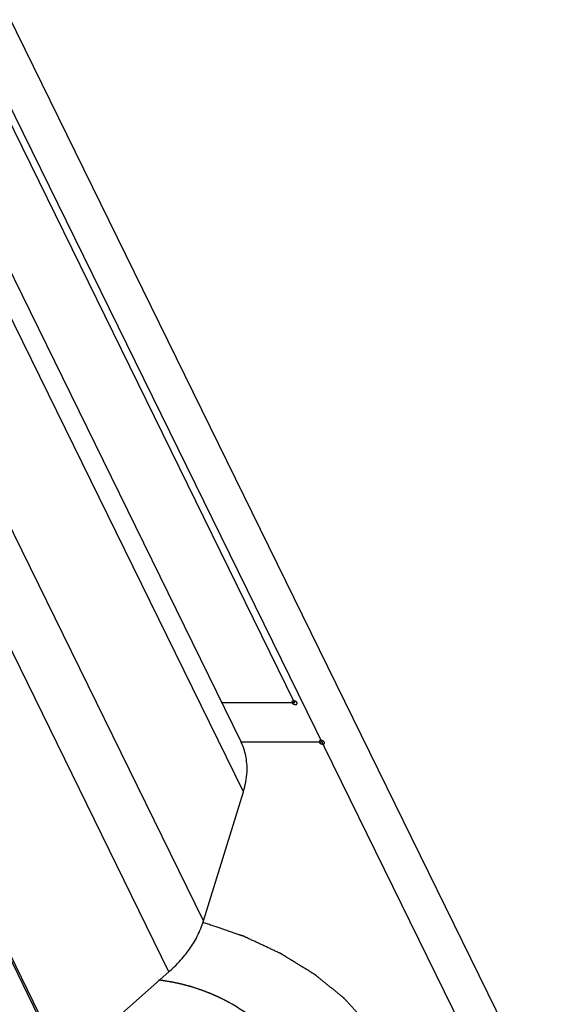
# Model space of a CAD drawing. Header units: millimetres. Extents: x -78 to 141, y 20 to 129.
# Tile 86 of 114: x 127 to 141, y 58 to 85. Entities that reach past the tile are written whole.
import ezdxf

# ---------------------------------------------------------------- set-up
doc = ezdxf.new("R2010")
doc.units = ezdxf.units.MM
doc.header["$LTSCALE"] = 16.335
doc.layers.get('0').update_dxf_attribs({"linetype": 'CONTINUOUS'})
doc.layers.add('02___PRT_ALL_AXES', color=7, linetype='CONTINUOUS')

msp = doc.modelspace()

# ---------------------------------------------------------------- linework, layer by layer
at = {"color": 7, "linetype": 'Continuous'}
for p, q in [((106.265, 123.993), (141.006, 53.198)), ((111.782, 112.305), (134.282, 66.455)), ((110.291, 111.224), (132.791, 65.374)), ((132.865, 63.984), (110.365, 109.834)), ((131.758, 60.403), (109.258, 106.253)), ((130.795, 58.986), (108.295, 104.836)), ((127.882, 56.414), (105.382, 102.264)), ((129.974, 52.042), (107.474, 97.892)), ((134.282, 66.455), (132.261, 66.455)), ((135.039, 65.357), (132.791, 65.357)), ((131.758, 60.403), (132.865, 63.984)), ((127.882, 56.414), (130.795, 58.986))]:
    msp.add_line(p, q, dxfattribs=at)
for points, knots in [([(132.269, 66.455), (132.269, 66.455), (132.268, 66.458), (132.267, 66.459), (132.266, 66.461), (132.265, 66.462), (132.264, 66.464), (132.262, 66.465), (132.261, 66.467), (132.26, 66.468), (132.259, 66.47), (132.257, 66.471), (132.255, 66.473), (132.253, 66.475), (132.249, 66.478), (132.249, 66.478)], [0, 0, 0, 0, 0.001066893, 0.001608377, 0.002167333, 0.00272629, 0.003319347, 0.003930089, 0.004540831, 0.005152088, 0.005763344, 0.006391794, 0.007055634, 0.008397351, 0.009769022, 0.009769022, 0.009769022, 0.009769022]), ([(132.272, 66.432), (132.272, 66.432), (132.272, 66.434), (132.273, 66.436), (132.273, 66.437), (132.273, 66.439), (132.273, 66.44), (132.273, 66.442), (132.273, 66.443), (132.273, 66.444), (132.272, 66.446), (132.272, 66.447), (132.272, 66.449), (132.271, 66.45), (132.27, 66.452), (132.269, 66.455), (132.269, 66.455)], [0, 0, 0, 0, 0.00086329, 0.001295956, 0.001733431, 0.002170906, 0.00262805, 0.0030964, 0.00356475, 0.004029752, 0.004494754, 0.004972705, 0.005478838, 0.005984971, 0.006505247, 0.007562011, 0.007562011, 0.007562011, 0.007562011]), ([(134.355, 66.455), (134.355, 66.455), (134.352, 66.459), (134.351, 66.462), (134.35, 66.463), (134.349, 66.465), (134.348, 66.466), (134.346, 66.467), (134.345, 66.469), (134.343, 66.471), (134.341, 66.473), (134.34, 66.474), (134.339, 66.475), (134.337, 66.476), (134.335, 66.478), (134.333, 66.48), (134.331, 66.481), (134.33, 66.482), (134.328, 66.483), (134.326, 66.484), (134.323, 66.486), (134.32, 66.487), (134.318, 66.489), (134.317, 66.49), (134.315, 66.49), (134.313, 66.491), (134.31, 66.493), (134.307, 66.494), (134.304, 66.495), (134.303, 66.496), (134.301, 66.496), (134.298, 66.497), (134.295, 66.498), (134.292, 66.499), (134.29, 66.5), (134.288, 66.5), (134.286, 66.501), (134.284, 66.501), (134.281, 66.502), (134.277, 66.502), (134.275, 66.503), (134.273, 66.503), (134.271, 66.503), (134.269, 66.503), (134.266, 66.504), (134.263, 66.504), (134.26, 66.504), (134.258, 66.504), (134.257, 66.504), (134.254, 66.504), (134.251, 66.504), (134.249, 66.503), (134.246, 66.503), (134.245, 66.503), (134.243, 66.503), (134.241, 66.502), (134.239, 66.502), (134.236, 66.501), (134.234, 66.501), (134.232, 66.5), (134.231, 66.5), (134.229, 66.499), (134.227, 66.498), (134.225, 66.497), (134.223, 66.496), (134.222, 66.496), (134.221, 66.495), (134.22, 66.494), (134.218, 66.493), (134.216, 66.491), (134.215, 66.49), (134.214, 66.49), (134.213, 66.489), (134.212, 66.488), (134.211, 66.486), (134.21, 66.484), (134.209, 66.483), (134.208, 66.482), (134.208, 66.481), (134.208, 66.48), (134.207, 66.478), (134.207, 66.476), (134.206, 66.475), (134.206, 66.474), (134.206, 66.473), (134.206, 66.471), (134.206, 66.469), (134.206, 66.467), (134.206, 66.466), (134.206, 66.465), (134.207, 66.463), (134.207, 66.462), (134.208, 66.459), (134.21, 66.455), (134.21, 66.455)], [0, 0, 0, 0, 0.00178862, 0.00268292, 0.00313008, 0.00357723, 0.00407486, 0.0045725, 0.00556776, 0.00656303, 0.00706066, 0.0075583, 0.00810164, 0.00864499, 0.00973169, 0.01081838, 0.01136173, 0.01190508, 0.01249491, 0.01308474, 0.0142644, 0.01544405, 0.01603388, 0.01662371, 0.01722604, 0.01782837, 0.01903302, 0.02023767, 0.02084, 0.02144232, 0.02205221, 0.0226621, 0.02388189, 0.02510167, 0.02571156, 0.02632145, 0.02692335, 0.02752524, 0.02872902, 0.0299328, 0.03053469, 0.03113658, 0.03172556, 0.03231453, 0.03349248, 0.03467043, 0.03525941, 0.03584838, 0.03639056, 0.03693274, 0.03801709, 0.03910144, 0.03964362, 0.0401858, 0.04068205, 0.0411783, 0.0421708, 0.04316329, 0.04365954, 0.04415579, 0.04460152, 0.04504725, 0.04593871, 0.04683018, 0.04727591, 0.04772164, 0.04812629, 0.04853094, 0.04934024, 0.05014954, 0.05055419, 0.05095884, 0.05132092, 0.05168301, 0.05240718, 0.05313135, 0.05349343, 0.05385552, 0.05420471, 0.0545539, 0.05525228, 0.05595067, 0.05629986, 0.05664905, 0.05701186, 0.05737466, 0.05810028, 0.0588259, 0.0591887, 0.05955151, 0.0599574, 0.0603633, 0.06117508, 0.06279865, 0.06279865, 0.06279865, 0.06279865]), ([(134.21, 66.455), (134.21, 66.455), (134.212, 66.451), (134.214, 66.448), (134.215, 66.447), (134.216, 66.445), (134.217, 66.444), (134.218, 66.443), (134.22, 66.441), (134.222, 66.439), (134.223, 66.437), (134.224, 66.436), (134.226, 66.435), (134.227, 66.434), (134.23, 66.432), (134.232, 66.43), (134.234, 66.429), (134.235, 66.428), (134.237, 66.427), (134.239, 66.426), (134.242, 66.424), (134.244, 66.423), (134.246, 66.421), (134.248, 66.42), (134.25, 66.42), (134.252, 66.419), (134.255, 66.417), (134.258, 66.416), (134.26, 66.415), (134.262, 66.414), (134.264, 66.414), (134.266, 66.413), (134.269, 66.412), (134.272, 66.411), (134.275, 66.41), (134.277, 66.41), (134.278, 66.409), (134.281, 66.409), (134.284, 66.408), (134.287, 66.408), (134.29, 66.407), (134.292, 66.407), (134.293, 66.407), (134.296, 66.407), (134.299, 66.406), (134.302, 66.406), (134.305, 66.406), (134.306, 66.406), (134.308, 66.406), (134.31, 66.406), (134.313, 66.406), (134.316, 66.407), (134.318, 66.407), (134.32, 66.407), (134.322, 66.407), (134.324, 66.408), (134.326, 66.408), (134.329, 66.409), (134.331, 66.409), (134.332, 66.41), (134.334, 66.41), (134.335, 66.411), (134.337, 66.412), (134.34, 66.413), (134.341, 66.414), (134.343, 66.414), (134.344, 66.415), (134.345, 66.416), (134.347, 66.417), (134.348, 66.419), (134.35, 66.42), (134.351, 66.42), (134.351, 66.421), (134.352, 66.422), (134.353, 66.424), (134.355, 66.426), (134.355, 66.427), (134.356, 66.428), (134.356, 66.429), (134.357, 66.43), (134.357, 66.432), (134.358, 66.434), (134.358, 66.435), (134.359, 66.436), (134.359, 66.437), (134.359, 66.439), (134.358, 66.441), (134.358, 66.443), (134.358, 66.444), (134.358, 66.445), (134.358, 66.447), (134.357, 66.448), (134.356, 66.451), (134.355, 66.455), (134.355, 66.455)], [0, 0, 0, 0, 0.00178862, 0.00268292, 0.00313008, 0.00357723, 0.00407486, 0.0045725, 0.00556776, 0.00656303, 0.00706066, 0.0075583, 0.00810164, 0.00864499, 0.00973169, 0.01081838, 0.01136173, 0.01190508, 0.01249491, 0.01308474, 0.0142644, 0.01544405, 0.01603388, 0.01662371, 0.01722604, 0.01782837, 0.01903302, 0.02023767, 0.02084, 0.02144232, 0.02205221, 0.0226621, 0.02388189, 0.02510167, 0.02571156, 0.02632145, 0.02692335, 0.02752524, 0.02872902, 0.0299328, 0.03053469, 0.03113658, 0.03172556, 0.03231453, 0.03349248, 0.03467043, 0.03525941, 0.03584838, 0.03639056, 0.03693274, 0.03801709, 0.03910144, 0.03964362, 0.0401858, 0.04068205, 0.0411783, 0.0421708, 0.04316329, 0.04365954, 0.04415579, 0.04460152, 0.04504725, 0.04593871, 0.04683018, 0.04727591, 0.04772164, 0.04812629, 0.04853094, 0.04934024, 0.05014954, 0.05055419, 0.05095884, 0.05132092, 0.05168301, 0.05240718, 0.05313135, 0.05349343, 0.05385552, 0.05420471, 0.0545539, 0.05525228, 0.05595067, 0.05629986, 0.05664905, 0.05701186, 0.05737466, 0.05810028, 0.0588259, 0.0591887, 0.05955151, 0.0599574, 0.0603633, 0.06117508, 0.06279866, 0.06279866, 0.06279866, 0.06279866]), ([(132.865, 63.984), (132.887, 64.054), (132.991, 64.489), (132.945, 64.935), (132.88, 65.192), (132.792, 65.371), (132.791, 65.373)], [0, 0, 0, 0, 0.1559359, 0.3030746, 0.4451234, 0.4508389, 0.4508389, 0.4508389, 0.4508389]), ([(135.112, 65.357), (135.112, 65.357), (135.109, 65.361), (135.108, 65.364), (135.107, 65.365), (135.106, 65.366), (135.105, 65.367), (135.103, 65.369), (135.101, 65.371), (135.1, 65.373), (135.098, 65.374), (135.097, 65.376), (135.096, 65.377), (135.094, 65.378), (135.092, 65.38), (135.09, 65.381), (135.088, 65.383), (135.086, 65.384), (135.085, 65.385), (135.083, 65.386), (135.08, 65.388), (135.077, 65.389), (135.075, 65.391), (135.074, 65.392), (135.072, 65.392), (135.069, 65.393), (135.067, 65.394), (135.064, 65.396), (135.061, 65.397), (135.06, 65.398), (135.058, 65.398), (135.055, 65.399), (135.052, 65.4), (135.049, 65.401), (135.047, 65.401), (135.045, 65.402), (135.043, 65.402), (135.041, 65.403), (135.037, 65.403), (135.034, 65.404), (135.032, 65.404), (135.03, 65.405), (135.028, 65.405), (135.026, 65.405), (135.023, 65.405), (135.019, 65.406), (135.017, 65.406), (135.015, 65.406), (135.013, 65.406), (135.011, 65.406), (135.008, 65.405), (135.005, 65.405), (135.003, 65.405), (135.002, 65.405), (135, 65.405), (134.998, 65.404), (134.995, 65.403), (134.993, 65.403), (134.991, 65.402), (134.989, 65.402), (134.988, 65.402), (134.986, 65.401), (134.984, 65.4), (134.982, 65.399), (134.98, 65.398), (134.979, 65.398), (134.978, 65.397), (134.977, 65.396), (134.975, 65.395), (134.973, 65.393), (134.972, 65.392), (134.971, 65.392), (134.97, 65.391), (134.969, 65.389), (134.968, 65.388), (134.967, 65.386), (134.966, 65.385), (134.965, 65.384), (134.965, 65.383), (134.965, 65.382), (134.964, 65.38), (134.964, 65.378), (134.963, 65.377), (134.963, 65.376), (134.963, 65.374), (134.963, 65.373), (134.963, 65.371), (134.963, 65.369), (134.963, 65.368), (134.963, 65.366), (134.964, 65.365), (134.964, 65.364), (134.965, 65.361), (134.967, 65.357), (134.967, 65.357)], [0, 0, 0, 0, 0.00178862, 0.00268292, 0.00313008, 0.00357723, 0.00407486, 0.0045725, 0.00556776, 0.00656303, 0.00706066, 0.0075583, 0.00810164, 0.00864499, 0.00973169, 0.01081838, 0.01136173, 0.01190508, 0.01249491, 0.01308474, 0.0142644, 0.01544405, 0.01603388, 0.01662371, 0.01722604, 0.01782837, 0.01903302, 0.02023767, 0.02084, 0.02144232, 0.02205221, 0.0226621, 0.02388189, 0.02510167, 0.02571156, 0.02632145, 0.02692335, 0.02752524, 0.02872902, 0.0299328, 0.03053469, 0.03113658, 0.03172556, 0.03231453, 0.03349248, 0.03467043, 0.03525941, 0.03584838, 0.03639056, 0.03693274, 0.03801709, 0.03910144, 0.03964362, 0.0401858, 0.04068205, 0.0411783, 0.0421708, 0.04316329, 0.04365954, 0.04415579, 0.04460152, 0.04504725, 0.04593871, 0.04683018, 0.04727591, 0.04772164, 0.04812629, 0.04853094, 0.04934024, 0.05014954, 0.05055419, 0.05095884, 0.05132092, 0.05168301, 0.05240718, 0.05313135, 0.05349343, 0.05385552, 0.05420471, 0.0545539, 0.05525228, 0.05595067, 0.05629986, 0.05664905, 0.05701186, 0.05737466, 0.05810028, 0.0588259, 0.0591887, 0.05955151, 0.0599574, 0.0603633, 0.06117508, 0.06279865, 0.06279865, 0.06279865, 0.06279865]), ([(134.967, 65.357), (134.967, 65.357), (134.969, 65.352), (134.971, 65.35), (134.972, 65.348), (134.973, 65.347), (134.974, 65.346), (134.975, 65.345), (134.977, 65.343), (134.979, 65.341), (134.98, 65.339), (134.981, 65.338), (134.983, 65.337), (134.984, 65.336), (134.987, 65.334), (134.989, 65.332), (134.991, 65.331), (134.992, 65.33), (134.994, 65.329), (134.996, 65.327), (134.998, 65.326), (135.001, 65.324), (135.003, 65.323), (135.005, 65.322), (135.007, 65.321), (135.009, 65.32), (135.012, 65.319), (135.015, 65.318), (135.017, 65.317), (135.019, 65.316), (135.021, 65.316), (135.023, 65.315), (135.026, 65.314), (135.029, 65.313), (135.032, 65.312), (135.033, 65.311), (135.035, 65.311), (135.038, 65.311), (135.041, 65.31), (135.044, 65.31), (135.047, 65.309), (135.048, 65.309), (135.05, 65.309), (135.053, 65.308), (135.056, 65.308), (135.059, 65.308), (135.061, 65.308), (135.063, 65.308), (135.065, 65.308), (135.067, 65.308), (135.07, 65.308), (135.073, 65.308), (135.075, 65.309), (135.077, 65.309), (135.078, 65.309), (135.08, 65.309), (135.083, 65.31), (135.086, 65.311), (135.088, 65.311), (135.089, 65.311), (135.09, 65.312), (135.092, 65.313), (135.094, 65.314), (135.096, 65.315), (135.098, 65.315), (135.099, 65.316), (135.1, 65.317), (135.102, 65.318), (135.103, 65.319), (135.105, 65.32), (135.107, 65.321), (135.108, 65.322), (135.108, 65.323), (135.109, 65.324), (135.11, 65.326), (135.111, 65.327), (135.112, 65.329), (135.113, 65.329), (135.113, 65.331), (135.114, 65.332), (135.114, 65.334), (135.115, 65.335), (135.115, 65.337), (135.116, 65.338), (135.115, 65.339), (135.115, 65.341), (135.115, 65.343), (135.115, 65.344), (135.115, 65.346), (135.115, 65.347), (135.115, 65.348), (135.114, 65.35), (135.113, 65.352), (135.112, 65.357), (135.112, 65.357)], [0, 0, 0, 0, 0.00178862, 0.00268292, 0.00313008, 0.00357723, 0.00407486, 0.0045725, 0.00556776, 0.00656303, 0.00706066, 0.0075583, 0.00810164, 0.00864499, 0.00973169, 0.01081838, 0.01136173, 0.01190508, 0.01249491, 0.01308474, 0.0142644, 0.01544405, 0.01603388, 0.01662371, 0.01722604, 0.01782837, 0.01903302, 0.02023767, 0.02084, 0.02144232, 0.02205221, 0.0226621, 0.02388189, 0.02510167, 0.02571156, 0.02632145, 0.02692335, 0.02752524, 0.02872902, 0.0299328, 0.03053469, 0.03113658, 0.03172556, 0.03231453, 0.03349248, 0.03467043, 0.03525941, 0.03584838, 0.03639056, 0.03693274, 0.03801709, 0.03910144, 0.03964362, 0.0401858, 0.04068205, 0.0411783, 0.0421708, 0.04316329, 0.04365954, 0.04415579, 0.04460152, 0.04504725, 0.04593871, 0.04683018, 0.04727591, 0.04772164, 0.04812629, 0.04853094, 0.04934024, 0.05014954, 0.05055419, 0.05095884, 0.05132092, 0.05168301, 0.05240718, 0.05313135, 0.05349343, 0.05385552, 0.05420471, 0.0545539, 0.05525228, 0.05595067, 0.05629986, 0.05664905, 0.05701186, 0.05737466, 0.05810028, 0.0588259, 0.0591887, 0.05955151, 0.0599574, 0.0603633, 0.06117508, 0.06279865, 0.06279865, 0.06279865, 0.06279865]), ([(130.795, 58.986), (130.858, 59.041), (131.147, 59.318), (131.395, 59.652), (131.607, 59.989), (131.736, 60.332), (131.758, 60.403)], [0, 0, 0, 0, 0.1458062, 0.28654, 0.4212792, 0.5495719, 0.5495719, 0.5495719, 0.5495719]), ([(136.756, 56.826), (136.71, 56.899), (136.679, 56.948), (136.599, 57.076), (136.543, 57.164), (136.501, 57.232), (136.458, 57.3), (136.423, 57.356), (136.394, 57.401), (136.373, 57.435), (136.355, 57.463), (136.341, 57.486), (136.331, 57.502), (136.322, 57.517), (136.315, 57.528), (136.31, 57.535), (136.307, 57.541), (136.304, 57.544), (136.303, 57.547), (136.302, 57.548), (136.301, 57.549), (136.299, 57.551), (136.297, 57.554), (136.293, 57.557), (136.288, 57.563), (136.282, 57.57), (136.274, 57.578), (136.264, 57.589), (136.246, 57.609), (136.221, 57.636), (136.191, 57.67), (136.16, 57.703), (136.13, 57.736), (136.089, 57.78), (136.038, 57.836), (135.977, 57.902), (135.917, 57.969), (135.866, 58.024), (135.825, 58.069), (135.795, 58.102), (135.764, 58.135), (135.734, 58.168), (135.708, 58.196), (135.691, 58.216), (135.68, 58.227), (135.673, 58.235), (135.665, 58.243), (135.66, 58.25), (135.656, 58.254), (135.654, 58.255), (135.653, 58.257), (135.651, 58.258), (135.649, 58.26), (135.645, 58.264), (135.638, 58.269), (135.631, 58.275), (135.618, 58.285), (135.603, 58.298), (135.584, 58.313), (135.559, 58.333), (135.528, 58.358), (135.49, 58.389), (135.44, 58.429), (135.378, 58.48), (135.303, 58.54), (135.228, 58.601), (135.153, 58.662), (135.09, 58.712), (135.04, 58.753), (135.003, 58.783), (134.971, 58.808), (134.946, 58.829), (134.927, 58.844), (134.909, 58.859), (134.893, 58.872), (134.881, 58.882), (134.873, 58.888), (134.867, 58.893), (134.862, 58.897), (134.858, 58.9), (134.855, 58.902), (134.854, 58.904), (134.852, 58.905), (134.851, 58.905), (134.849, 58.907), (134.846, 58.909), (134.841, 58.911), (134.836, 58.915), (134.828, 58.919), (134.819, 58.925), (134.804, 58.934), (134.786, 58.946), (134.763, 58.959), (134.741, 58.973), (134.711, 58.992), (134.674, 59.014), (134.629, 59.042), (134.57, 59.079), (134.495, 59.124), (134.406, 59.179), (134.317, 59.234), (134.228, 59.289), (134.153, 59.335), (134.094, 59.372), (134.049, 59.399), (134.012, 59.422), (133.982, 59.441), (133.96, 59.454), (133.941, 59.466), (133.926, 59.475), (133.917, 59.481), (133.91, 59.485), (133.905, 59.488), (133.902, 59.49), (133.9, 59.491), (133.898, 59.492), (133.895, 59.493), (133.889, 59.496), (133.88, 59.5), (133.868, 59.506), (133.856, 59.512), (133.84, 59.519), (133.811, 59.533), (133.771, 59.551), (133.722, 59.574), (133.674, 59.597), (133.625, 59.619), (133.56, 59.65), (133.479, 59.688), (133.382, 59.733), (133.285, 59.778), (133.204, 59.816), (133.139, 59.846), (133.09, 59.869), (133.042, 59.892), (132.993, 59.914), (132.953, 59.933), (132.924, 59.947), (132.908, 59.954), (132.896, 59.96), (132.884, 59.965), (132.875, 59.97), (132.869, 59.973), (132.866, 59.974), (132.864, 59.975), (132.862, 59.975), (132.858, 59.977), (132.853, 59.979), (132.844, 59.982), (132.833, 59.985), (132.815, 59.991), (132.794, 59.999), (132.767, 60.008), (132.732, 60.02), (132.688, 60.035), (132.635, 60.053), (132.565, 60.076), (132.477, 60.106), (132.372, 60.142), (132.266, 60.178), (132.132, 60.224), (131.909, 60.3), (131.899, 60.303), (131.74, 60.357)], [0, 0, 0, 0, 0.050638, 0.101277, 0.126596, 0.151915, 0.177234, 0.202553, 0.215213, 0.227873, 0.240532, 0.246862, 0.253192, 0.259522, 0.262686, 0.265851, 0.267434, 0.269016, 0.269808, 0.270219, 0.270665, 0.271559, 0.272452, 0.274239, 0.276026, 0.2796, 0.283174, 0.286748, 0.293896, 0.308191, 0.322487, 0.336782, 0.351078, 0.365374, 0.393965, 0.422556, 0.451147, 0.479738, 0.494034, 0.508329, 0.522625, 0.536921, 0.551216, 0.558364, 0.561938, 0.565512, 0.569086, 0.57266, 0.573553, 0.574446, 0.574893, 0.57536, 0.576315, 0.578227, 0.580138, 0.583961, 0.587784, 0.595429, 0.603075, 0.61072, 0.626011, 0.641303, 0.656594, 0.687176, 0.717758, 0.74834, 0.778923, 0.809505, 0.824796, 0.840087, 0.855378, 0.863024, 0.87067, 0.878315, 0.885961, 0.889783, 0.893606, 0.895518, 0.897429, 0.89934, 0.900296, 0.900774, 0.901252, 0.901771, 0.90229, 0.903329, 0.905406, 0.907483, 0.90956, 0.913713, 0.917867, 0.926175, 0.934483, 0.94279, 0.951098, 0.967713, 0.984329, 1.000944, 1.034175, 1.067406, 1.100637, 1.133868, 1.167098, 1.183714, 1.200329, 1.216945, 1.225252, 1.23356, 1.241868, 1.246022, 1.250175, 1.252252, 1.254329, 1.255368, 1.25589, 1.256421, 1.257484, 1.258546, 1.262795, 1.267045, 1.271294, 1.275543, 1.284042, 1.301039, 1.318037, 1.335034, 1.352031, 1.369028, 1.403023, 1.437018, 1.471012, 1.505007, 1.522004, 1.539001, 1.555999, 1.572996, 1.589993, 1.598492, 1.602741, 1.606991, 1.61124, 1.615489, 1.616552, 1.617614, 1.618145, 1.618689, 1.619791, 1.621996, 1.624201, 1.62861, 1.633019, 1.641838, 1.650656, 1.659475, 1.677112, 1.694749, 1.712386, 1.747661, 1.782935, 1.81821, 1.853484, 1.924033, 1.994581, 1.994581, 1.994581, 1.994581]), ([(131.566, 58.524), (131.559, 58.526), (131.51, 58.541), (131.472, 58.553), (131.445, 58.561), (131.424, 58.568), (131.411, 58.572), (131.401, 58.575), (131.396, 58.576), (131.39, 58.578), (131.383, 58.58), (131.372, 58.583), (131.358, 58.587), (131.336, 58.593), (131.307, 58.601), (131.279, 58.608), (131.257, 58.614), (131.243, 58.618), (131.231, 58.621), (131.224, 58.623), (131.219, 58.625), (131.213, 58.626), (131.204, 58.628), (131.191, 58.632), (131.169, 58.637), (131.143, 58.643), (131.116, 58.649), (131.095, 58.655), (131.079, 58.658), (131.065, 58.662), (131.056, 58.664), (131.051, 58.665), (131.047, 58.666), (131.042, 58.667), (131.037, 58.668), (131.027, 58.67), (131.013, 58.673), (130.995, 58.676), (130.973, 58.681), (130.944, 58.687), (130.916, 58.693), (130.893, 58.697), (130.879, 58.7), (130.868, 58.702), (130.856, 58.704), (130.837, 58.708), (130.808, 58.713), (130.774, 58.718), (130.74, 58.724), (130.715, 58.728), (130.698, 58.731), (130.689, 58.732), (130.681, 58.734), (130.67, 58.735), (130.656, 58.737), (130.634, 58.74), (130.605, 58.744), (130.565, 58.749), (130.513, 58.756), (130.506, 58.757)], [0, 0, 0, 0, 0.0209412, 0.0314118, 0.0418824, 0.0471177, 0.052353, 0.0549707, 0.0563061, 0.0576953, 0.0604735, 0.0632518, 0.0688084, 0.0743649, 0.085478, 0.0965911, 0.1021477, 0.1077042, 0.1104825, 0.1132608, 0.1146499, 0.1159815, 0.1185879, 0.1238005, 0.1290131, 0.1394384, 0.1498636, 0.1550763, 0.1602889, 0.1655015, 0.1681079, 0.169411, 0.1707142, 0.1720911, 0.1734681, 0.176222, 0.1817299, 0.1872378, 0.1927456, 0.2037614, 0.2147771, 0.220285, 0.2257928, 0.2285468, 0.2312857, 0.2367496, 0.2476774, 0.2586052, 0.269533, 0.2804608, 0.2831927, 0.2859247, 0.288635, 0.2913034, 0.2966401, 0.3019768, 0.3126502, 0.3233236, 0.3446704, 0.3446704, 0.3446704, 0.3446704]), ([(132.554, 58.085), (132.548, 58.088), (132.505, 58.112), (132.476, 58.128), (132.457, 58.139), (132.444, 58.146), (132.43, 58.154), (132.419, 58.16), (132.412, 58.164), (132.409, 58.166), (132.405, 58.168), (132.4, 58.17), (132.394, 58.173), (132.384, 58.178), (132.371, 58.185), (132.351, 58.195), (132.326, 58.208), (132.295, 58.224), (132.27, 58.236), (132.252, 58.246), (132.242, 58.251), (132.231, 58.255), (132.218, 58.261), (132.198, 58.271), (132.172, 58.283), (132.146, 58.295), (132.125, 58.305), (132.109, 58.312), (132.096, 58.318), (132.087, 58.323), (132.082, 58.325), (132.078, 58.327), (132.074, 58.328), (132.069, 58.331), (132.06, 58.334), (132.048, 58.34), (132.033, 58.346), (132.013, 58.355), (131.988, 58.365), (131.963, 58.376), (131.942, 58.384), (131.93, 58.39), (131.921, 58.393), (131.916, 58.396), (131.911, 58.398), (131.904, 58.4), (131.893, 58.404), (131.879, 58.41), (131.858, 58.418), (131.83, 58.428), (131.798, 58.441), (131.771, 58.452), (131.752, 58.459), (131.741, 58.463), (131.73, 58.467), (131.716, 58.472), (131.694, 58.479), (131.665, 58.489), (131.625, 58.503), (131.574, 58.521), (131.566, 58.524)], [0, 0, 0, 0, 0.020092, 0.0301379, 0.0351609, 0.0401839, 0.0452069, 0.0502299, 0.0514856, 0.0527414, 0.0540287, 0.0553796, 0.0580815, 0.0607834, 0.0661872, 0.071591, 0.0823986, 0.0932062, 0.1040138, 0.1094176, 0.1121286, 0.1148591, 0.12032, 0.1257809, 0.1367028, 0.1476247, 0.1530856, 0.1585466, 0.1640075, 0.166738, 0.1681032, 0.1694684, 0.1707636, 0.1720588, 0.1746492, 0.17983, 0.1850108, 0.1901916, 0.2005532, 0.2109149, 0.2160957, 0.2212765, 0.2238669, 0.2251915, 0.2265755, 0.2293435, 0.2321116, 0.2376476, 0.2431837, 0.2542559, 0.265328, 0.2764001, 0.2819362, 0.2847131, 0.2875087, 0.2930999, 0.2986912, 0.3098737, 0.3210562, 0.3434211, 0.3434211, 0.3434211, 0.3434211])]:
    msp.add_open_spline(points, degree=3, knots=knots, dxfattribs=at)
at = {"layer": '02___PRT_ALL_AXES', "color": 7, "linetype": 'Continuous'}
for p, q in [((106.723, 125.476), (141.464, 54.681)), ((106.265, 123.993), (141.006, 53.198))]:
    msp.add_line(p, q, dxfattribs=at)
msp.add_arc((129.926, 53.653), 5.137, 80.9249, 83.256, dxfattribs=at)
msp.add_open_spline([(133.85, 56.826), (133.703, 57.125), (133.347, 57.538), (132.547, 58.141), (131.613, 58.53), (131.071, 58.672), (130.737, 58.725)], degree=3, knots=[0, 0, 0, 0, 0.266009, 0.579538, 0.922048, 1.191737, 1.191737, 1.191737, 1.191737], dxfattribs=at)

doc.saveas('drawing.dxf')
